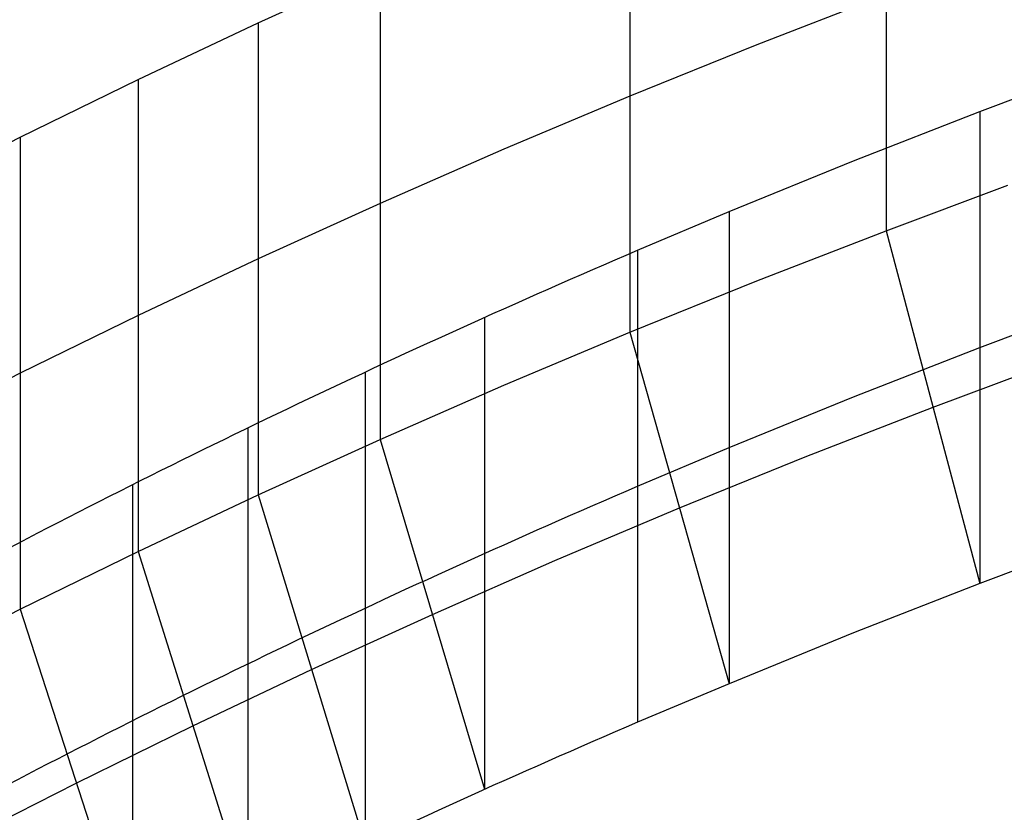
# Model space of a CAD drawing. Extents: x -260 to 296, y -277 to 294.
# Tile 120 of 241: x -111 to -87, y 190 to 209. Entities that reach past the tile are written whole.
import ezdxf

# ---------------------------------------------------------------- set-up
doc = ezdxf.new("R2010")
doc.units = 0
doc.layers.add('PREDEFINITO', color=7, linetype='CONTINUOUS')

msp = doc.modelspace()

# ---------------------------------------------------------------- linework, layer by layer
at = {"layer": 'PREDEFINITO'}
for p, q in [((-89.751, 215.128, 584.127), (-89.751, 203.686, 538.541)), ((-95.96, 212.666, 581.256), (-95.96, 201.224, 535.67)), ((-104.963, 208.725, 576.365), (-102.008, 210.069, 578.074)), ((-102.008, 210.069, 578.074), (-102.008, 198.627, 532.488)), ((-89.751, 209.407, 561.334), (-92.879, 208.192, 559.936)), ((-107.868, 207.352, 574.577), (-104.963, 208.725, 576.365)), ((-104.963, 208.725, 576.365), (-104.963, 197.283, 530.779)), ((-92.879, 208.192, 559.936), (-95.96, 206.945, 558.463)), ((-87.478, 206.577, 586.224), (-84.59, 207.662, 587.46)), ((-110.723, 205.954, 572.715), (-107.868, 207.352, 574.577)), ((-107.868, 207.352, 574.577), (-107.868, 195.91, 528.991)), ((-95.96, 206.945, 558.463), (-99.009, 205.661, 556.909)), ((-90.539, 205.379, 584.821), (-87.478, 206.577, 586.224)), ((-87.478, 206.577, 586.224), (-87.478, 195.135, 540.638)), ((-113.526, 204.532, 570.78), (-110.723, 205.954, 572.715)), ((-110.723, 205.954, 572.715), (-110.723, 194.512, 527.129)), ((-99.009, 205.661, 556.909), (-102.008, 204.348, 555.281)), ((-93.555, 204.149, 583.344), (-90.539, 205.379, 584.821)), ((-89.751, 203.686, 538.541), (-86.801, 204.787, 539.774)), ((-102.008, 204.348, 555.281), (-104.963, 203.004, 553.572)), ((-95.772, 203.214, 582.196), (-93.555, 204.149, 583.344)), ((-93.555, 204.149, 583.344), (-93.555, 192.707, 537.758)), ((-92.879, 202.471, 537.143), (-89.751, 203.686, 538.541)), ((-89.751, 203.686, 538.541), (-87.478, 195.135, 540.638)), ((-95.773, 203.213, 582.195), (-95.772, 203.214, 582.196)), ((-95.773, 203.213, 582.195), (-95.773, 191.771, 536.609)), ((-95.772, 203.214, 582.196), (-95.772, 191.772, 536.61)), ((-104.963, 203.004, 553.572), (-107.868, 201.631, 551.784)), ((-95.96, 201.224, 535.67), (-92.879, 202.471, 537.143)), ((-87.478, 200.856, 563.431), (-84.59, 201.941, 564.667)), ((-107.868, 201.631, 551.784), (-110.723, 200.233, 549.922)), ((-99.475, 201.588, 580.153), (-99.475, 190.147, 534.567)), ((-99.009, 199.94, 534.116), (-95.96, 201.224, 535.67)), ((-95.96, 201.224, 535.67), (-93.555, 192.707, 537.758)), ((-90.539, 199.658, 562.028), (-87.478, 200.856, 563.431)), ((-88.614, 199.411, 539.59), (-85.695, 200.503, 540.824)), ((-110.723, 200.233, 549.922), (-113.526, 198.811, 547.987)), ((-102.368, 200.262, 578.44), (-102.368, 188.82, 532.854)), ((-102.008, 198.627, 532.488), (-99.009, 199.94, 534.116)), ((-93.555, 198.428, 560.551), (-90.539, 199.658, 562.028)), ((-91.709, 198.204, 538.189), (-88.614, 199.411, 539.59)), ((-105.211, 198.908, 576.647), (-105.211, 187.466, 531.061)), ((-104.963, 197.283, 530.779), (-102.008, 198.627, 532.488)), ((-102.008, 198.627, 532.488), (-99.475, 190.147, 534.567)), ((-95.772, 197.493, 559.403), (-93.555, 198.428, 560.551)), ((-94.758, 196.966, 536.714), (-91.709, 198.204, 538.189)), ((-108.006, 197.528, 574.781), (-108.006, 186.087, 529.195)), ((-95.773, 197.492, 559.402), (-95.772, 197.493, 559.403)), ((-107.868, 195.91, 528.991), (-104.963, 197.283, 530.779)), ((-104.963, 197.283, 530.779), (-102.368, 188.82, 532.854)), ((-97.775, 195.691, 535.158), (-94.758, 196.966, 536.714)), ((-84.59, 196.22, 541.874), (-87.478, 195.135, 540.638)), ((-110.723, 194.512, 527.129), (-107.868, 195.91, 528.991)), ((-107.868, 195.91, 528.991), (-105.212, 187.466, 531.061)), ((-100.741, 194.387, 533.528), (-97.775, 195.691, 535.158)), ((-87.478, 195.135, 540.638), (-90.539, 193.937, 539.235)), ((-113.526, 193.09, 525.194), (-110.723, 194.512, 527.129)), ((-110.723, 194.512, 527.129), (-108.006, 186.087, 529.195)), ((-103.666, 193.051, 531.816), (-100.741, 194.387, 533.528)), ((-90.539, 193.937, 539.235), (-93.555, 192.707, 537.758)), ((-106.54, 191.688, 530.026), (-103.666, 193.051, 531.816)), ((-93.555, 192.707, 537.758), (-95.772, 191.772, 536.61)), ((-95.772, 191.772, 536.61), (-95.773, 191.771, 536.609)), ((-109.365, 190.299, 528.162), (-106.54, 191.688, 530.026)), ((-112.138, 188.886, 526.225), (-109.365, 190.299, 528.162))]:
    msp.add_line(p, q, dxfattribs=at)
at = {"layer": 'PREDEFINITO', "extrusion": (-0.164362, 0.894958, -0.414771)}
for centre in [(-9.262, 498.319, -43.869), (-8.229, 475.245, -39.535)]:
    msp.add_arc(centre, 138.64, 52.51101, 61.21775, dxfattribs=at)
at = {"layer": 'PREDEFINITO', "extrusion": (0.164362, -0.894958, 0.414771)}
msp.add_arc((7.195, 452.171, 35.201), 138.64, 118.78225, 127.48899, dxfattribs=at)

doc.saveas('drawing.dxf')
